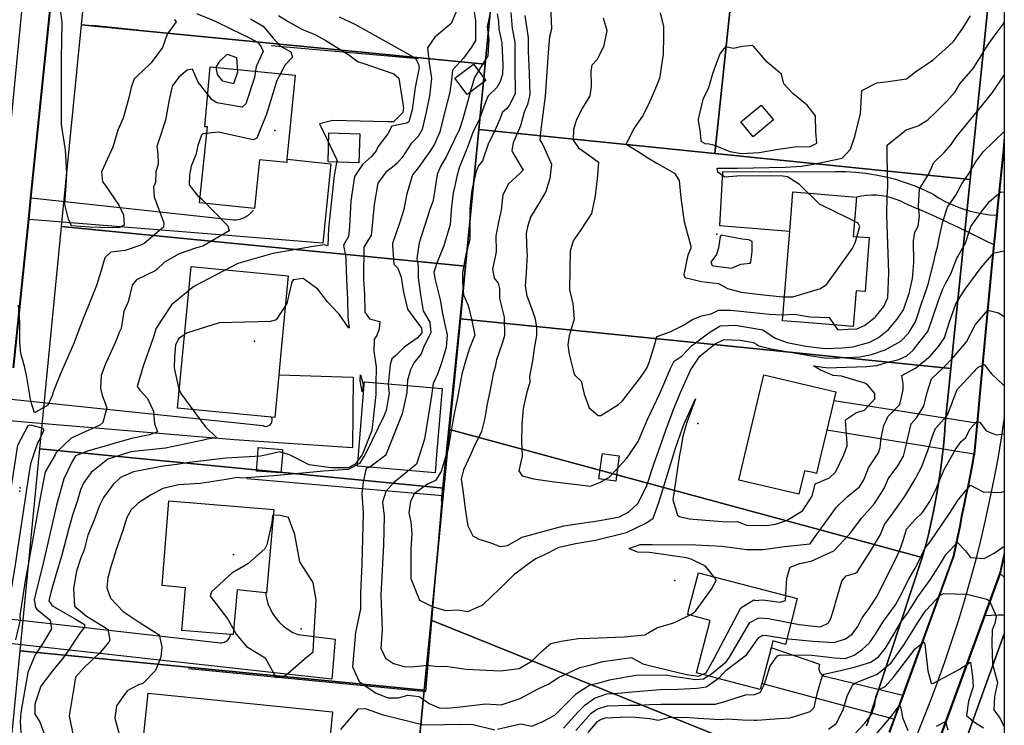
# Model space of a CAD drawing. Header units: inches. Extents: x 1364669 to 1365969, y 438680 to 440663.
# Tile 30 of 33: x 1365484 to 1365969, y 439867 to 440214. Entities that reach past the tile are written whole.
import ezdxf

# ---------------------------------------------------------------- set-up
doc = ezdxf.new("R2010")
doc.units = ezdxf.units.IN
doc.header["$MEASUREMENT"] = 0
for name, color, linetype, true_color in [('Building Footprints', 7, 'Continuous', 0xa71faf), ('Contour Lines 2 ft', 7, 'Continuous', 0x4b1f6a), ('Driveways', 7, 'Continuous', 0xa71faf), ('Fences', 7, 'Continuous', 0xa71faf), ('Municipalities and Townships', 7, 'Continuous', 0x9f1ff5), ('Parcel Attributes', 7, 'Continuous', 0xf61fde), ('Parcel Line', 7, 'Continuous', 0xf61fde), ('Pavement_Polygons', 7, 'Continuous', 0xf61fde), ('Road Pavement', 7, 'Continuous', 0xa31f53), ('Spot Elevation', 7, 'Continuous', 0xf21f81), ('Street Centerlines', 7, 'Continuous', 0xa31f53)]:
    doc.layers.add(name, color=color, linetype=linetype, true_color=true_color)

msp = doc.modelspace()

# ---------------------------------------------------------------- linework, layer by layer
at = {"layer": 'Building Footprints'}
for points in [[(1365619.75, 440187), (1365615.75, 440145.59), (1365615.63, 440144), (1365602.25, 440145.41), (1365599.75, 440121.41), (1365572.75, 440124.19), (1365576.63, 440161.59), (1365575.25, 440161.59), (1365578, 440191.19)], [(1365713.75, 440184.47), (1365704.62, 440177.5), (1365698.5, 440185.53), (1365707.75, 440192.47)], [(1365855.5, 440164.97), (1365845.5, 440156.63), (1365839.37, 440163.97), (1365849.5, 440172.31)], [(1365651.62, 440158.16), (1365651.25, 440143.88), (1365636, 440144.31), (1365636.37, 440158.59)], [(1365902.63, 440107), (1365900.63, 440080.41), (1365896.25, 440080.81), (1365894.75, 440063.19), (1365875, 440064.78), (1365860, 440066), (1365861.87, 440090.31), (1365863.37, 440108.31), (1365863.5, 440110), (1365865, 440129.59), (1365875, 440128.75), (1365896.38, 440127), (1365894.75, 440107.59)], [(1365611.75, 440039.41), (1365609.75, 440018.41), (1365608.13, 440018.56), (1365561.75, 440023), (1365568.63, 440092.81), (1365616.38, 440088.19), (1365612.75, 440050.19)], [(1365878.87, 440000), (1365876.75, 439990.81), (1365875, 439991.22), (1365870.75, 439992.19), (1365868, 439980.59), (1365838.37, 439987.59), (1365841.37, 440000), (1365850.75, 440039.41), (1365875, 440033.66), (1365886.25, 440031), (1365885.25, 440026.81), (1365881.75, 440012.19)], [(1365689.5, 440000), (1365688.75, 439991.19), (1365650.62, 439994.47), (1365650.5, 439994.47), (1365651, 440000), (1365653.87, 440034.66), (1365654, 440035.94), (1365692.25, 440032.66)], [(1365613.5, 440000), (1365612.75, 439991.09), (1365600.75, 439992), (1365601.38, 440000), (1365601.63, 440003.53), (1365613.63, 440002.59)], [(1365779.5, 439999.47), (1365777.75, 439987), (1365769.5, 439988.19), (1365771.13, 440000), (1365771.25, 440000.66), (1365775.75, 440000)], [(1365609.25, 439973), (1365605.63, 439932), (1365605.25, 439932.03), (1365591.25, 439933.41), (1365589.25, 439911.41), (1365588, 439911.5), (1365564, 439913.41), (1365565.75, 439934.41), (1365554.25, 439935.59), (1365557.63, 439977.41)], [(1365867.25, 439929.19), (1365861.37, 439906.59), (1365855.25, 439908.41), (1365854.37, 439904.94), (1365849.75, 439887.34), (1365849, 439884.41), (1365817.62, 439892.59), (1365824.37, 439918.41), (1365813.25, 439921.41), (1365813.87, 439923.91), (1365818.62, 439941.81)], [(1365638.25, 439873.38), (1365635, 439840.44), (1365585.13, 439845.44), (1365583.63, 439830.81), (1365581.75, 439811.31), (1365581.25, 439806.66), (1365581.13, 439805.62), (1365580.5, 439805.69), (1365551.12, 439808.66), (1365555.12, 439848.81), (1365544, 439849.91), (1365547.37, 439882.5)]]:
    msp.add_lwpolyline(points, close=True, dxfattribs=at)
at = {"layer": 'Contour Lines 2 ft'}
for points, elevation in [([(1365699.97, 440220.26), (1365696.71, 440212.49), (1365688.57, 440205.73), (1365684.95, 440200.51), (1365685.86, 440192.93), (1365686.97, 440185.33), (1365685.98, 440176.83), (1365684.32, 440168.76), (1365682.42, 440160.35), (1365680.41, 440156.76), (1365676.97, 440153.43), (1365672.47, 440146.41), (1365669.91, 440143.51), (1365667.75, 440141.72), (1365664.56, 440139.24), (1365660.51, 440133.89), (1365658.77, 440123.34), (1365657.71, 440113.04), (1365657.19, 440108.22), (1365653.68, 440102.25), (1365653.57, 440095.17), (1365653.55, 440094.13), (1365653.51, 440086.43), (1365653.95, 440079.11)], 850), ([(1365707.87, 440219.06), (1365708.69, 440213.81), (1365708.71, 440208.29), (1365708.75, 440204.63), (1365708.61, 440204.05), (1365706.62, 440200.85), (1365702.75, 440195.46), (1365697.28, 440189.57), (1365696.89, 440184.8), (1365696, 440178.6), (1365693.46, 440168.46), (1365691.1, 440159.16), (1365688.52, 440153.1), (1365686.19, 440149.44), (1365680.49, 440141.45), (1365677.8, 440138.07), (1365677.33, 440137.02), (1365674.73, 440127.92), (1365673.28, 440120.93), (1365671.21, 440114.09), (1365667.81, 440104.07), (1365667.7, 440103.3), (1365668.48, 440093.85), (1365670.39, 440091.93), (1365672, 440087.58), (1365673.09, 440081.02), (1365675.13, 440071.76), (1365682.13, 440062.45), (1365682.22, 440060.05), (1365679.94, 440057.5), (1365673.55, 440053.08), (1365669.18, 440048.71), (1365667.44, 440047.36), (1365666.66, 440044.45), (1365665.66, 440034.65), (1365666.12, 440030.2), (1365664.69, 440021.96), (1365663.72, 440019.31), (1365654.86, 440001.08), (1365654.2, 440000)], 852), ([(1365745.67, 440221.65), (1365746.14, 440209.69), (1365745.06, 440205.89), (1365744.45, 440198.2), (1365743.06, 440176.74), (1365740.69, 440159), (1365740.44, 440155.26), (1365741.77, 440152.75), (1365746.14, 440143.13), (1365745.31, 440136.06), (1365743.34, 440129.7), (1365740.39, 440124.72), (1365735.7, 440117.1), (1365734.26, 440112.37), (1365733.7, 440108.99), (1365734.02, 440099.69), (1365734.05, 440098.62), (1365733.67, 440089.85), (1365733.2, 440083.16), (1365734.02, 440078.37), (1365735.54, 440074.08), (1365737.83, 440067.68), (1365738.68, 440062.91), (1365738.67, 440058.79), (1365737.52, 440052.33), (1365736.84, 440046.37), (1365735.36, 440038.63), (1365735.4, 440035.74), (1365733.83, 440030.2), (1365732.23, 440022.77), (1365731.55, 440015.09), (1365731.35, 440006.18), (1365731.63, 440000)], 862), ([(1365571.19, 440217.41), (1365580.09, 440213.79), (1365588.06, 440209.79), (1365597.34, 440205.44), (1365601.21, 440203.37), (1365602.92, 440201.33), (1365604.06, 440198.66), (1365600.53, 440191.34), (1365599.75, 440185.82), (1365595.55, 440172.85), (1365593.76, 440171.21), (1365581.21, 440173.39), (1365578.96, 440174.88), (1365572.02, 440183.57), (1365569.2, 440189.95), (1365566.6, 440189.47), (1365562.46, 440186.09), (1365559.19, 440181.64), (1365557.67, 440174.92), (1365555.87, 440164.83), (1365552.42, 440154.29), (1365551.57, 440151.91), (1365552.06, 440148.4), (1365552.26, 440143.26), (1365551.21, 440139.49), (1365550.95, 440134.12), (1365549.97, 440132), (1365550.31, 440126.95), (1365550.97, 440125.27), (1365555.17, 440114.31), (1365554.87, 440112.14), (1365545.44, 440104.17), (1365543.35, 440103.2), (1365536.02, 440100.72), (1365528.91, 440099.78), (1365525.95, 440097.04), (1365524.01, 440090.36), (1365521.88, 440083.5), (1365518, 440073.57), (1365515.7, 440067.92), (1365513.93, 440063.19), (1365510.59, 440054.48), (1365503.94, 440039.51), (1365500.47, 440030.54), (1365500.38, 440029.97), (1365500, 440029.14)], 842), ([(1365597.88, 440214.83), (1365603.99, 440211.12), (1365608.83, 440205.38), (1365612.56, 440201.38), (1365617.6, 440198.5), (1365618.44, 440195.99), (1365614.83, 440192.1), (1365610.7, 440184.47), (1365605.76, 440167.84), (1365600.93, 440156.03), (1365599.04, 440155.15), (1365582.11, 440158.89), (1365574.32, 440158.16), (1365573.6, 440157.44), (1365571.92, 440152.39), (1365570.88, 440147.83), (1365568.55, 440142.17), (1365567.73, 440137.77), (1365567.62, 440133.02), (1365571.51, 440127.9), (1365573.65, 440126.06), (1365586.71, 440112.82), (1365587.23, 440110.35), (1365574.32, 440102.8), (1365571.17, 440101.97), (1365562.61, 440099.04), (1365555.39, 440094.84), (1365551.59, 440091.3), (1365550.8, 440090.72), (1365541.58, 440086.22), (1365539.51, 440083.54), (1365537.45, 440075.35), (1365535.4, 440070.64), (1365534.05, 440062.28), (1365533.18, 440060.56), (1365530.93, 440054.89), (1365526.34, 440044.84), (1365524.3, 440039.01), (1365523.82, 440032.89), (1365524.77, 440029.35), (1365526.98, 440023.2), (1365525, 440016), (1365523.52, 440014.68), (1365509.44, 440008.28), (1365502.12, 440001.09), (1365501.49, 440000)], 844), ([(1365560.32, 440214.53), (1365561.18, 440213.29), (1365556.72, 440207.21), (1365554.5, 440200.69), (1365548.91, 440193.07), (1365544.51, 440189.04), (1365540.51, 440185.16), (1365538.95, 440180.96), (1365537.78, 440175.83), (1365535.1, 440165.93), (1365532.49, 440159.98), (1365530.04, 440151.55), (1365524.45, 440139.34), (1365524.95, 440134.57), (1365525.81, 440133.42), (1365532.96, 440122.99), (1365535.22, 440118.21), (1365535.49, 440113.17), (1365533.3, 440111.93), (1365529.61, 440111.87), (1365518.55, 440112.09), (1365509.64, 440112.78), (1365508.08, 440116.16), (1365506.29, 440123.3), (1365507.02, 440132.71), (1365507.35, 440138.56), (1365506.7, 440150.32), (1365504.6, 440162.78), (1365504.62, 440190.15), (1365504.74, 440195.41), (1365504.97, 440212.95), (1365504.31, 440218.26)], 840), ([(1365641.43, 440215.73), (1365649.2, 440212.1), (1365670.11, 440200.43), (1365679.07, 440195.39), (1365680.63, 440192.31), (1365680.88, 440190.77), (1365680.48, 440188.4), (1365679, 440180.89), (1365677.4, 440169.89), (1365675.75, 440164.03), (1365674.9, 440163.43), (1365667.4, 440161.86), (1365665.54, 440158.06), (1365660.52, 440151.77), (1365659.79, 440149.82), (1365657.41, 440147.05), (1365653, 440143.07), (1365649.02, 440137.05), (1365647.29, 440125.1), (1365646.54, 440112.39), (1365646.04, 440107.59), (1365643.7, 440103.22), (1365644.75, 440097.02), (1365644.8, 440095.86), (1365645.03, 440086.43), (1365645.53, 440076.61), (1365645.83, 440067.43), (1365646.44, 440062.7), (1365646.31, 440062.43), (1365641.44, 440069.27), (1365640.85, 440069.87), (1365635.67, 440075.39), (1365630.91, 440081.62), (1365623.74, 440086.89), (1365618.81, 440086.24), (1365618.15, 440085.24), (1365615.73, 440074.51), (1365610.37, 440066.5), (1365607.71, 440065.71), (1365582.44, 440065), (1365566.34, 440059.96), (1365562.34, 440057.14), (1365560.9, 440053.99), (1365560.34, 440048.3), (1365560.14, 440042.85), (1365562.25, 440032.94), (1365563.53, 440030.23), (1365575.44, 440013.98), (1365581.26, 440008.39), (1365576.34, 440007.64), (1365574.63, 440007.23), (1365555.91, 440003.27), (1365538.84, 440001.4), (1365534.27, 440000)], 848), ([(1365611.52, 440216.42), (1365616.3, 440213.55), (1365623.06, 440209.68), (1365629.85, 440206.9), (1365634.92, 440204.15), (1365646.29, 440197.03)], 846), ([(1365715.5, 440216.27), (1365714.52, 440211.71), (1365714.45, 440210.78), (1365715.21, 440204.71), (1365714.82, 440196.55), (1365711.14, 440190.76), (1365708.23, 440185.95), (1365706.51, 440180.25), (1365702.46, 440165.52), (1365700.6, 440160), (1365700.02, 440158.78), (1365694.43, 440147.1), (1365691.5, 440141.97), (1365689.83, 440138.13), (1365687.77, 440125.24), (1365686.24, 440120.79), (1365680.9, 440104.42), (1365679.82, 440096.64), (1365680.35, 440092.73), (1365680.37, 440087.16), (1365681.57, 440078.83), (1365682.93, 440070.9), (1365686.15, 440065.38), (1365686.7, 440060.19), (1365683.12, 440052.9), (1365681.96, 440049.82), (1365678.39, 440045.46), (1365676.64, 440041.85), (1365675.23, 440036.77), (1365674.76, 440030.63), (1365672.47, 440020.22), (1365664.5, 440000)], 854), ([(1365719.32, 440217.34), (1365719.99, 440213.56), (1365720.11, 440209.92), (1365721.6, 440202.92), (1365722.08, 440192), (1365721.97, 440187.52), (1365720.84, 440183.89), (1365719.14, 440181.01), (1365714.84, 440176.83), (1365713.49, 440173.26), (1365710.61, 440165.52), (1365707.3, 440158.87), (1365704.65, 440151.61), (1365700.6, 440141.47), (1365699.51, 440137.07), (1365697.63, 440128.93), (1365696.85, 440122.44), (1365696.27, 440113.4), (1365693.05, 440103.01), (1365689.77, 440094.97), (1365688.18, 440089.96), (1365688.84, 440086.22), (1365691.22, 440076.31), (1365692.38, 440069.69), (1365693.31, 440065.6), (1365694.73, 440059.17), (1365694.29, 440052.84), (1365692.12, 440045.84), (1365690.11, 440040.06), (1365687.82, 440035.17), (1365687.01, 440029.03), (1365683.46, 440007.66), (1365681.1, 440000)], 856), ([(1365726.01, 440217.91), (1365726.71, 440209.96), (1365728, 440203.3), (1365728.05, 440197.68), (1365728.02, 440191.5), (1365728.17, 440177.77), (1365725.31, 440172.04), (1365723.92, 440170.42), (1365722.03, 440168.86), (1365720.69, 440165.41), (1365717.65, 440158.65), (1365715.07, 440153.61), (1365712.15, 440144.79), (1365710.07, 440142.33), (1365708.84, 440139.17), (1365706.89, 440130.33), (1365706.72, 440129.34), (1365705.82, 440121.22), (1365705.88, 440113.31), (1365705.92, 440106), (1365703.96, 440098.61), (1365702.29, 440089.69), (1365702.33, 440084.87), (1365702.74, 440078.85), (1365705.1, 440073.56), (1365706.82, 440066.12), (1365708.31, 440058.95), (1365705.76, 440052.54), (1365703.76, 440046.06), (1365701.86, 440039.76), (1365699.76, 440028.11), (1365698.04, 440019.43), (1365694.99, 440002.32), (1365694.27, 440000)], 858), ([(1365732.98, 440216.42), (1365734.6, 440205.41), (1365734.57, 440198.93), (1365735.12, 440187.65), (1365735.49, 440177.48), (1365734.27, 440172.57), (1365732.69, 440168.77), (1365730.82, 440162.02), (1365727.3, 440153.65), (1365726.51, 440149.89), (1365726.87, 440149.05), (1365732.24, 440140.31), (1365730.67, 440138.82), (1365725.01, 440133.49), (1365722.2, 440128.01), (1365721.31, 440120.53), (1365720.15, 440115.36), (1365718.76, 440107.85), (1365718.89, 440100.34), (1365718.69, 440099.17), (1365717.09, 440091.43), (1365717.86, 440086.95), (1365719.81, 440084.6), (1365720.51, 440082.01), (1365720.45, 440077.07), (1365722.77, 440067.81), (1365723.04, 440058.8), (1365721.99, 440055.33), (1365719.07, 440046.8), (1365718.3, 440043.18), (1365717.43, 440039.91), (1365715.91, 440032.03), (1365714.31, 440024.24), (1365713.35, 440018.02), (1365711.58, 440011.45), (1365707.76, 440003.51), (1365706.13, 440000)], 860), ([(1365771.56, 440215.24), (1365773.38, 440209.09), (1365771.74, 440201.07), (1365768.54, 440194.65), (1365765.96, 440191.94), (1365765.43, 440189.14), (1365765.65, 440181.59), (1365765.05, 440176.92), (1365761.44, 440170.88), (1365758.39, 440165.12), (1365756.94, 440160.25), (1365756.74, 440155.08), (1365759.41, 440151.17), (1365764.4, 440147.75), (1365769.32, 440144.14), (1365768.73, 440137.55), (1365767.6, 440127.62), (1365765.91, 440118.87), (1365760.32, 440110.38), (1365756.81, 440105.36), (1365755.32, 440100.38), (1365755.08, 440091.67), (1365755.04, 440081.21), (1365756.59, 440074.42), (1365757.32, 440066.89), (1365754.78, 440058.63), (1365754.23, 440054.2), (1365754.84, 440049.59), (1365757.23, 440039.8), (1365757.56, 440039.28), (1365760.71, 440036.31), (1365762.21, 440029.88), (1365764.72, 440023.15), (1365769.11, 440019.32), (1365770.44, 440019.33), (1365779.17, 440024.74), (1365781.06, 440026.62), (1365790, 440038.04), (1365793.08, 440042.7), (1365794.17, 440045.48), (1365797.01, 440054.59), (1365798.07, 440058.37), (1365804.53, 440060.52), (1365811.12, 440063.94), (1365815.64, 440066.74), (1365820.1, 440068.42), (1365824.81, 440069.39), (1365828.36, 440071.31), (1365834.48, 440071.24), (1365853.52, 440069.33), (1365859.84, 440069.01), (1365865.79, 440069.29), (1365873.47, 440067.95), (1365883, 440067.66), (1365885.38, 440064.05), (1365887.22, 440061.52)], 864), ([(1365799.66, 440217.76), (1365801.36, 440210.99), (1365801.32, 440206.37), (1365801.17, 440197.42), (1365799.34, 440185.39), (1365797.07, 440179.81), (1365794.43, 440173.67), (1365791.32, 440167.4), (1365786.75, 440160.84), (1365782.92, 440153.13), (1365789.32, 440149.07), (1365793.6, 440146.37), (1365798.04, 440143.69), (1365806.81, 440138.74), (1365808.97, 440135.19), (1365809.84, 440126.61), (1365811.47, 440114.72), (1365814.84, 440102.77), (1365814.8, 440101.87), (1365813.3, 440098.29), (1365811.38, 440088.87), (1365811.76, 440087.4), (1365820.07, 440085.42), (1365828.36, 440084.42), (1365832.91, 440082), (1365839.65, 440080.08), (1365849.14, 440079), (1365859.87, 440077.84), (1365864.98, 440077.8), (1365878.75, 440081.88), (1365881.85, 440084.14), (1365894.25, 440101.43), (1365895.75, 440104.51), (1365898.07, 440112.48), (1365897.24, 440114.17), (1365892.89, 440116.28), (1365878.18, 440123.54), (1365868.33, 440133.12), (1365862.41, 440136.91), (1365860.08, 440137.24), (1365839.48, 440137.49), (1365831.53, 440136.71), (1365828.06, 440139.25), (1365827.75, 440141.27), (1365831.75, 440141.2), (1365837.85, 440141.24), (1365861.26, 440141.73), (1365869.32, 440142.16), (1365874.32, 440143.11), (1365889.31, 440146.09), (1365893.44, 440150.55), (1365895.53, 440156.88), (1365898.38, 440168.15), (1365899.1, 440179.5), (1365906.41, 440183.27), (1365911.96, 440184), (1365921, 440185.19), (1365925.6, 440188.78), (1365926.54, 440189.36), (1365934.22, 440194.52), (1365940.14, 440199.88), (1365944.26, 440203.55), (1365948.74, 440210.17), (1365952.56, 440216.24)], 866), ([(1365887.22, 440061.52), (1365892.32, 440061.83), (1365896.63, 440062.08), (1365900.35, 440063.73), (1365905.53, 440067.82), (1365909.86, 440073.15), (1365911.79, 440077.44), (1365912.32, 440089.74), (1365911.41, 440118.09), (1365911.55, 440127.23), (1365911.85, 440132.03), (1365911.6, 440147.54), (1365911.56, 440152.55), (1365913.32, 440154.05), (1365920.87, 440160.05), (1365926.86, 440162.15), (1365931.59, 440165.06), (1365935.63, 440168.91), (1365941.07, 440174.33), (1365944.96, 440178.9), (1365947.4, 440182.82), (1365953.86, 440190.39), (1365956.7, 440194.8), (1365957.29, 440195.74), (1365961.02, 440201.68), (1365964.31, 440206.22), (1365968.71, 440212.24), (1365969.24, 440212.99)], 864), ([(1365646.29, 440197.03), (1365650.79, 440193.65), (1365652.64, 440193.1), (1365668.38, 440187.71), (1365670.84, 440185.58), (1365673.2, 440170.98), (1365672.81, 440168.6), (1365668.21, 440164.11), (1365665.37, 440164.1), (1365638.38, 440164.66), (1365631.87, 440163.04), (1365632.05, 440162.39), (1365635.21, 440156.01), (1365640.46, 440144.94), (1365640.38, 440144.8), (1365639.03, 440137.53), (1365636.27, 440111.47), (1365635.92, 440103.11), (1365635.52, 440102.9), (1365634.44, 440103.39), (1365628.76, 440102.66), (1365608.83, 440099.21), (1365591.58, 440094.18), (1365569.9, 440082.93), (1365558.89, 440073.92), (1365551.33, 440062.47), (1365550.2, 440058.65), (1365549.67, 440057.1), (1365544.99, 440043.69), (1365542.02, 440033.64), (1365543.3, 440031.77), (1365547.1, 440027.71), (1365550, 440021.55), (1365550.49, 440015.23), (1365551.95, 440011.39), (1365548.06, 440009.81), (1365539.19, 440007.97), (1365517.51, 440001.75), (1365512.92, 440000)], 846), ([(1365784.32, 440000), (1365788.85, 440006.56), (1365791.61, 440013.19), (1365793.25, 440017.02), (1365799.47, 440030.18), (1365804.75, 440042.51), (1365806.57, 440046.16), (1365810.48, 440048.78), (1365815.15, 440053.69), (1365823.58, 440060.1), (1365829.24, 440063.62), (1365836.84, 440063.83), (1365850.28, 440061.62), (1365856.34, 440057.42), (1365862.19, 440055.28), (1365871.5, 440053.59), (1365880.95, 440052.37), (1365889.59, 440052.7), (1365894.63, 440053.15), (1365902.96, 440055.43), (1365907.18, 440057.81), (1365912.25, 440061.74), (1365916.4, 440066.75), (1365919.49, 440071.43), (1365922.09, 440078.62), (1365922.32, 440079.49), (1365923.97, 440086.85), (1365924.66, 440094.73), (1365924.5, 440105.41), (1365925.13, 440109.72), (1365926.75, 440112.65), (1365927.48, 440117.62), (1365927, 440122.47), (1365927.39, 440130.9), (1365928.62, 440132.82), (1365931.91, 440138.14), (1365934.44, 440144.07), (1365939.55, 440148.92), (1365943.13, 440152.91), (1365945.39, 440156.4), (1365951.28, 440163.59), (1365951.69, 440164.14), (1365955.96, 440169.34), (1365963.45, 440178.5), (1365969.16, 440187.03), (1365969.24, 440187.13)], 862), ([(1365798.2, 440000), (1365799.63, 440004.04), (1365802.5, 440012.11), (1365805.5, 440020.48), (1365805.84, 440021.45), (1365809.67, 440030.72), (1365814.57, 440041.69), (1365819.26, 440048.68), (1365826.13, 440054.22), (1365826.77, 440054.7), (1365831.22, 440056.75), (1365839.12, 440056.42), (1365845.83, 440055.4), (1365848.32, 440053.67), (1365854.43, 440052.15), (1365873.23, 440048.87), (1365881.69, 440047.63), (1365888.04, 440047.86), (1365898.01, 440048.35), (1365903.73, 440049.39), (1365910.61, 440051.73), (1365918.27, 440055.94), (1365922, 440059.87), (1365925.48, 440065.52), (1365929.15, 440076.5), (1365929.44, 440077.22), (1365931.78, 440084.07), (1365934.6, 440095.76), (1365935.19, 440098.43), (1365936.29, 440102.43), (1365937.28, 440107.62), (1365938.93, 440114.87), (1365941.31, 440121.94), (1365945.28, 440127.94), (1365948.3, 440133.51), (1365951.86, 440138.69), (1365955.07, 440144.23), (1365958.97, 440149.38), (1365969.24, 440159.37)], 860), ([(1365890.19, 440000), (1365891.76, 440004.48), (1365891.84, 440005.62), (1365891.03, 440017.11), (1365891.47, 440017.62), (1365896.37, 440020.82), (1365900.27, 440021.99), (1365905.43, 440027.63), (1365905.44, 440030.23), (1365902.02, 440034.35), (1365900.58, 440035.22), (1365888.99, 440038.79), (1365884.84, 440039.09), (1365878.62, 440041.74), (1365875.24, 440043.76), (1365882.44, 440042.88), (1365886.48, 440043.02), (1365901.39, 440043.55), (1365906.51, 440044.08), (1365911.11, 440045.41), (1365917.26, 440046.98), (1365921.18, 440048.8), (1365924.38, 440051.53), (1365927.86, 440055.97), (1365931.49, 440060.73), (1365933.68, 440066.75), (1365936.9, 440076.51), (1365938.97, 440081.71), (1365940.34, 440084.44), (1365942.89, 440089.18), (1365945.9, 440096.88), (1365946.36, 440097.68), (1365950.15, 440104.24), (1365952.8, 440112.48), (1365957.79, 440119.55), (1365961.89, 440124.84), (1365967.5, 440129.62), (1365969.24, 440129.35)], 858), ([(1365906.58, 440000), (1365907.17, 440000.9), (1365908.12, 440003.62), (1365908.56, 440008.3), (1365909.95, 440014.51), (1365911.96, 440019), (1365917.57, 440024.68), (1365917.97, 440025.55), (1365919.39, 440032.01), (1365919.39, 440035.21), (1365918.69, 440039.05), (1365925.44, 440042.64), (1365932.74, 440048.63), (1365936.89, 440053.36), (1365939.78, 440057.67), (1365942.01, 440064.96), (1365945.42, 440074.39), (1365946.4, 440076.08), (1365949.99, 440081.69), (1365957.89, 440092.36), (1365963.9, 440099.27), (1365968.86, 440100.55), (1365969.24, 440100.7)], 856), ([(1365653.95, 440079.11), (1365654.09, 440070.2), (1365656.37, 440066.92), (1365661.56, 440065.71), (1365661.23, 440062.07), (1365660.01, 440058.75), (1365658.79, 440057), (1365658.5, 440050.96), (1365659.74, 440043.41), (1365659.49, 440034.77), (1365659.52, 440029.69), (1365657.56, 440012.03), (1365652.77, 440000)], 850), ([(1365500, 440029.14), (1365497.88, 440024.45), (1365491.31, 440020.74), (1365489.5, 440026.38), (1365487.57, 440038.29), (1365486.62, 440042.95), (1365484.7, 440049.96), (1365484.07, 440055.39), (1365484.19, 440065.32), (1365483.52, 440073.67)], 842), ([(1365919.69, 440000), (1365921.03, 440005.32), (1365921.21, 440006.22), (1365923.34, 440015.28), (1365925.94, 440018.18), (1365929.58, 440023.95), (1365931.2, 440030.78), (1365933.4, 440037.38), (1365939.4, 440043.26), (1365944.16, 440048.03), (1365950.62, 440055.7), (1365955.04, 440064.25), (1365961.17, 440071.19), (1365966.45, 440069.91), (1365969.24, 440068.12)], 854), ([(1365930.75, 440000), (1365931.55, 440002.14), (1365934.12, 440010.13), (1365935.39, 440012.93), (1365941.16, 440019.43), (1365941.5, 440020.47), (1365946, 440032.21), (1365956.31, 440043.23), (1365959.35, 440044.49), (1365962.87, 440039.82), (1365968.73, 440034.45), (1365969.24, 440034.35)], 852), ([(1365806.23, 440000), (1365807.26, 440003.32), (1365810.63, 440013.19), (1365811.38, 440014.94), (1365817, 440027.56), (1365812.73, 440015.93), (1365810.81, 440009.01), (1365809.63, 440002.36), (1365809.27, 440000)], 858), ([(1365943.68, 440000), (1365945.02, 440002.41), (1365947.94, 440006.6), (1365950.28, 440008.54), (1365952.18, 440012.65), (1365955.69, 440016.39), (1365957.17, 440016.12), (1365960.33, 440011.84), (1365965.21, 440009.89), (1365969.24, 440010.42)], 850), ([(1365616.95, 440000), (1365612.29, 440001.53), (1365605.82, 440000)], 850), ([(1365501.49, 440000), (1365496.6, 439991.59), (1365494.19, 439978.79), (1365487.89, 439944.04), (1365486.79, 439937.89), (1365484.12, 439920.79), (1365484.25, 439918.68), (1365481.93, 439908.91)], 844), ([(1365512.92, 440000), (1365511.6, 439999.49), (1365509.93, 439996.64), (1365505.75, 439988.23), (1365502.24, 439975.14), (1365495.82, 439947.22), (1365491.86, 439931.27), (1365491.23, 439928.54), (1365491.87, 439924.75), (1365492.54, 439923.89), (1365499.01, 439918.56), (1365499.71, 439914.33), (1365499.33, 439913.42), (1365495.64, 439907.3), (1365491.71, 439901.48), (1365488.13, 439892.77), (1365484.56, 439873), (1365484.26, 439868.41), (1365485.86, 439846.12)], 846), ([(1365534.27, 440000), (1365527.47, 439997.91), (1365519.3, 439991.25), (1365515.71, 439986.35), (1365513.99, 439982.79), (1365512.35, 439977), (1365510.08, 439970.29), (1365508.08, 439963.18), (1365504.79, 439950.48), (1365502.1, 439941.39), (1365499.39, 439932.18), (1365498.49, 439928.02), (1365499.91, 439925.9), (1365501.02, 439925.15), (1365511.96, 439918.82), (1365516.08, 439916.41), (1365515.94, 439915.14), (1365513.75, 439912.21), (1365507.88, 439903.44), (1365505.42, 439899.94), (1365500.2, 439893.53), (1365494.41, 439886.1), (1365491.46, 439877.11), (1365491.5, 439872.21), (1365494.04, 439868.44), (1365497.49, 439858.97)], 848), ([(1365605.82, 440000), (1365602.68, 439999.26), (1365585.75, 439998.31), (1365567.57, 439996.22), (1365561.47, 439995.28), (1365554.75, 439994.46), (1365540.17, 439991.58), (1365533.78, 439988.82), (1365529.89, 439985.26), (1365525.32, 439978.97), (1365523.39, 439975.03), (1365520.57, 439967.47), (1365517.69, 439960.46), (1365515.82, 439953.2), (1365514.12, 439949.32), (1365511.99, 439942.76), (1365510.59, 439934.11), (1365511.03, 439925.46), (1365517.04, 439920.55), (1365527.43, 439914.06), (1365528.45, 439908.63), (1365528.05, 439907.71), (1365523.79, 439902.54), (1365516.02, 439895.42), (1365511.64, 439890.44), (1365510.73, 439885.19), (1365508.52, 439871.42), (1365510.26, 439862.5)], 850), ([(1365654.2, 440000), (1365651.59, 439995.77), (1365646.01, 439992.69), (1365633.83, 439991.91), (1365625.26, 439991.06), (1365609.06, 439989.61), (1365593.59, 439988.5), (1365591.29, 439988.83), (1365585.8, 439987.89), (1365572.95, 439985.89), (1365562.29, 439985.17), (1365554.59, 439983.39), (1365548.47, 439980.14), (1365542.55, 439976.27), (1365538.99, 439972.96), (1365536.89, 439969.04), (1365534.83, 439962.76), (1365531.3, 439952.38), (1365531.12, 439951.59), (1365529.05, 439944.75), (1365527.51, 439939.32), (1365526.98, 439934.39), (1365528.78, 439929.39), (1365535.02, 439922.78), (1365543.41, 439917.2), (1365552.86, 439911.31), (1365554.18, 439905.44), (1365553.62, 439900.27), (1365551.04, 439893.68), (1365544.78, 439887.27), (1365542.67, 439886.76), (1365536.99, 439883.68), (1365531.81, 439876.35), (1365530.94, 439870.3), (1365533.13, 439862.31)], 852), ([(1365652.77, 440000), (1365652.67, 439999.76), (1365649.3, 439995.42), (1365645.97, 439993.65), (1365637.32, 439993.52), (1365626.63, 439995.07), (1365617.27, 439999.9), (1365616.95, 440000)], 850), ([(1365664.5, 440000), (1365664.43, 439999.83), (1365656.63, 439993.92), (1365654.9, 439993.47), (1365654.49, 439992.16), (1365653.32, 439986.6), (1365652.63, 439980.91), (1365653.26, 439971.47), (1365652.69, 439946.17), (1365652.04, 439931.95), (1365651.94, 439924.18), (1365649.58, 439912.39), (1365648.08, 439895.54), (1365651.43, 439888.39), (1365652.47, 439887.48), (1365659.33, 439882.74), (1365665.47, 439880.24), (1365670.74, 439880.24), (1365675.34, 439881.6), (1365680.85, 439880.97), (1365685.79, 439877.54), (1365690.76, 439875.33), (1365694.86, 439875.13), (1365701.1, 439875.76), (1365713.71, 439877.39), (1365721.37, 439876.78), (1365730.7, 439880), (1365739.5, 439884.71), (1365744.86, 439887.22), (1365749.63, 439890.27), (1365759.4, 439894.88), (1365760.06, 439895.14), (1365765.07, 439896.39), (1365771.36, 439898.2), (1365785.52, 439900.12), (1365785.84, 439900.03), (1365791.11, 439897.02), (1365798.28, 439895.26), (1365812.72, 439891.78), (1365818.6, 439890.93), (1365822.34, 439892.66), (1365826.34, 439899.66), (1365839.39, 439924.62), (1365845.76, 439928.53), (1365846.4, 439928.27), (1365850.11, 439928.55), (1365858.77, 439927.36), (1365861.39, 439928.19), (1365861.59, 439931.34), (1365862.13, 439939.19), (1365863.77, 439944.69), (1365868.51, 439946.44), (1365874.01, 439947.64), (1365885.3, 439952.74), (1365893.04, 439960.9), (1365899.07, 439968.94), (1365905.33, 439976.09), (1365908.16, 439980.65), (1365910.15, 439983.8), (1365912.01, 439988.2), (1365912.49, 439988.85), (1365916.76, 439994.59), (1365919.51, 439999.32), (1365919.69, 440000)], 854), ([(1365681.1, 440000), (1365679.66, 439995.35), (1365675.19, 439991.82), (1365668.32, 439986.23), (1365664.44, 439981.93), (1365662.78, 439976.74), (1365663.73, 439969.71), (1365663.42, 439955.42), (1365662.08, 439930.91), (1365662.76, 439913.85), (1365662.09, 439904.81), (1365664.37, 439899.78), (1365668.27, 439897.14), (1365673.53, 439895.76), (1365677.22, 439895.56), (1365684.64, 439896.44), (1365690.03, 439895.72), (1365693.91, 439895.86), (1365704.07, 439894.42), (1365720.97, 439893.5), (1365730.11, 439894.78), (1365736.62, 439898.52), (1365741.16, 439903.12), (1365745.81, 439906.98), (1365750.81, 439908.23), (1365759.25, 439909.44), (1365764.97, 439909.64), (1365781.94, 439910.38), (1365792.07, 439911.28), (1365798.08, 439914.72), (1365805.8, 439917.1), (1365807.04, 439917.55), (1365815.37, 439921.59), (1365817.09, 439923.02), (1365824.97, 439933.83), (1365827.27, 439938.04), (1365827.07, 439938.78), (1365822, 439945.06), (1365814.99, 439948.62), (1365812.64, 439949.18), (1365794.42, 439951.89), (1365788.51, 439952.06), (1365784.23, 439953.9), (1365789.89, 439955.81), (1365795.69, 439955.79), (1365817.28, 439955.69), (1365830.1, 439954.96), (1365842.32, 439953.35), (1365850.57, 439953.28), (1365860.97, 439954.83), (1365873.56, 439956.14), (1365876.47, 439960.42), (1365886.5, 439974.26), (1365891.8, 439979.24), (1365897.92, 439984.24), (1365900.06, 439987.74), (1365902.38, 439993.61), (1365906.58, 440000)], 856), ([(1365694.27, 440000), (1365691.72, 439991.74), (1365689, 439987.36), (1365685.04, 439985.48), (1365678.62, 439980.88), (1365676.72, 439977.21), (1365675.78, 439971.48), (1365676.88, 439966.97), (1365677.38, 439961), (1365676.83, 439953.68), (1365676.83, 439939.01), (1365681.07, 439928.38), (1365687.3, 439925.19), (1365693.89, 439923.35), (1365700, 439923.68), (1365704.85, 439922.76), (1365711.69, 439925.77), (1365712.67, 439926.43), (1365720.17, 439933.69), (1365724.16, 439937.49), (1365728.12, 439941.44), (1365734.19, 439945.91), (1365738.03, 439948.69), (1365742.22, 439950.54), (1365749.85, 439954.56), (1365757.95, 439956.38), (1365767.86, 439958.02), (1365783.01, 439961.79), (1365792.85, 439966.44), (1365796.15, 439968.71), (1365798.96, 439976.46), (1365806.23, 440000)], 858), ([(1365706.13, 440000), (1365702.69, 439992.61), (1365701.66, 439987.99), (1365702.36, 439982.66), (1365703.75, 439972.22), (1365704.82, 439965.05), (1365707.41, 439960.11), (1365710.27, 439958.4), (1365715.68, 439956.78), (1365720.81, 439954.88), (1365724.5, 439955.28), (1365731.61, 439959.43), (1365743.69, 439962.78), (1365752.25, 439965.09), (1365769.95, 439967.69), (1365779.64, 439969.37), (1365784.16, 439971.85), (1365788.87, 439976.23), (1365793.09, 439984.95), (1365796.76, 439995.91), (1365798.2, 440000)], 860), ([(1365719.43, 439864.76), (1365730.87, 439867.53), (1365736.4, 439866.31), (1365741.9, 439868.66), (1365747.81, 439871.71), (1365754.82, 439878.87), (1365758.48, 439882.41), (1365764.97, 439886.63), (1365769.68, 439887.7), (1365774.67, 439889.1), (1365780.18, 439890.06), (1365787.6, 439891.45), (1365802.26, 439891.63), (1365806.01, 439890.94), (1365817.05, 439889.31), (1365821.07, 439889.7), (1365824.96, 439892.12), (1365832.16, 439898.04), (1365833.91, 439900.32), (1365843.83, 439917.31), (1365848.36, 439919.67), (1365852.97, 439919.37), (1365868.09, 439916.47), (1365878.44, 439915.32), (1365879.05, 439915.43), (1365882.5, 439917.09), (1365883.84, 439919.31), (1365885.67, 439925.83), (1365886.01, 439927.09), (1365889.26, 439937.72), (1365891.27, 439940.37), (1365895.86, 439941.67), (1365896.97, 439942.58), (1365903.28, 439952.5), (1365908.23, 439960.77), (1365910.14, 439965.73), (1365914.03, 439970.74), (1365915.67, 439973.07), (1365920.42, 439979.82), (1365925.26, 439987.96), (1365925.66, 439988.58), (1365928.57, 439994.23), (1365930.75, 440000)], 852), ([(1365731.63, 440000), (1365731.65, 439999.4), (1365730.04, 439992.1), (1365731.7, 439989.64), (1365737.3, 439988.21), (1365747.6, 439986.75), (1365760.04, 439985.2), (1365765.28, 439984.57), (1365770.21, 439986.59), (1365774.58, 439989.01), (1365777.32, 439991.89), (1365783.18, 439998.35), (1365784.32, 440000)], 862), ([(1365752.07, 439865.28), (1365759.02, 439873.26), (1365762.63, 439876.88), (1365767.39, 439880.06), (1365773.44, 439882.2), (1365778.81, 439882.6), (1365784.1, 439883), (1365789.6, 439883.55), (1365799.73, 439884.32), (1365808.44, 439884.56), (1365817.86, 439885.03), (1365822.29, 439885.7), (1365828.71, 439890.16), (1365832.15, 439893.83), (1365842.23, 439901.4), (1365848.26, 439910), (1365850.32, 439911.07), (1365852.42, 439910.94), (1365861.46, 439909.48), (1365874.93, 439908.27), (1365885.39, 439907.57), (1365891.05, 439909.35), (1365894.33, 439911.58), (1365897.1, 439915.48), (1365899.13, 439919.64), (1365902.41, 439924.19), (1365906.55, 439930.34), (1365910.32, 439938.13), (1365915.22, 439947.82), (1365917.66, 439952.67), (1365919.61, 439958.29), (1365921.02, 439963.39), (1365925.55, 439968.37), (1365928.86, 439971.6), (1365932.51, 439976.96), (1365935.54, 439982.91), (1365939.67, 439992.75), (1365943.68, 440000)], 850), ([(1365809.27, 440000), (1365805.88, 439977.83), (1365808.15, 439970.29), (1365809.26, 439969.61), (1365814.03, 439968.53), (1365832.23, 439966.94), (1365837.7, 439967.11), (1365842.26, 439965.33), (1365852.02, 439965.2), (1365856.44, 439965.79), (1365861.91, 439967.63), (1365869.87, 439972.33), (1365874.51, 439979.64), (1365876.08, 439985.68), (1365883.16, 439988.69), (1365886.08, 439991.44), (1365890.17, 439999.96), (1365890.19, 440000)], 858), ([(1365758.17, 439864.26), (1365765.7, 439872.75), (1365768.85, 439874.86), (1365773.73, 439876.26), (1365784.31, 439876.66), (1365789.42, 439876.64), (1365794.44, 439876.94), (1365800.05, 439877.2), (1365811, 439877.17), (1365818.11, 439877.23), (1365826.94, 439877.18), (1365832.07, 439878.69), (1365841.79, 439881.74), (1365846.26, 439881.93), (1365849.09, 439883.11), (1365851, 439886.94), (1365853.86, 439896.03), (1365857.44, 439900.94), (1365859.01, 439901.38), (1365874.34, 439901.22), (1365885.71, 439899.92), (1365890.9, 439899.71), (1365895.18, 439901.28), (1365899.2, 439904.02), (1365902.8, 439907.42), (1365905.84, 439911.63), (1365909.4, 439917.56), (1365915.63, 439926.04), (1365918.62, 439931.5), (1365921.84, 439938.21), (1365925.28, 439944.19), (1365927.56, 439948.53), (1365929.9, 439953.74), (1365932.78, 439957.09), (1365936.16, 439962.17), (1365941.91, 439970.56), (1365946.7, 439977.97), (1365952.57, 439985.08), (1365958.88, 439981.71), (1365967.7, 439981.4), (1365969.24, 439982.03)], 848), ([(1365764.27, 439863.23), (1365768.77, 439868.63), (1365770.31, 439869.66), (1365772.69, 439870.34), (1365779.96, 439870.8), (1365780.82, 439870.84), (1365787.54, 439870.73), (1365794.62, 439870.12), (1365798.72, 439869.2), (1365803.82, 439870.52), (1365811.74, 439870.71), (1365818.4, 439870.27), (1365829.38, 439869.66), (1365832.63, 439869.89), (1365840.27, 439869.44), (1365846.05, 439869.29), (1365847.24, 439869.32), (1365858.43, 439870.1), (1365863.62, 439870.5), (1365869.02, 439872.04), (1365873.63, 439873.49), (1365875.47, 439875.53), (1365877.24, 439882.9), (1365879.47, 439890.85), (1365880.34, 439891.92), (1365888.47, 439893.67), (1365895.98, 439895.56), (1365903.45, 439897.8), (1365907.27, 439900.43), (1365910.75, 439904.76), (1365914.84, 439911.64), (1365918.62, 439917.97), (1365921.72, 439922.11), (1365926.71, 439930.08), (1365932.76, 439938.49), (1365937.1, 439945.23), (1365940.6, 439950.99), (1365946.2, 439956.8), (1365950.06, 439952.66), (1365952.52, 439949.4), (1365959.31, 439948.86), (1365964.19, 439951.59), (1365969.24, 439955.07)], 846), ([(1365882.59, 439864.85), (1365886.41, 439867.64), (1365889.82, 439874.32), (1365891.84, 439881.14), (1365894.44, 439886.55), (1365895.63, 439887.48), (1365906.64, 439892.01), (1365913.48, 439897.58), (1365919.65, 439906.09), (1365927, 439917.91), (1365929.76, 439922.12), (1365930.67, 439923.39), (1365937.63, 439930.79), (1365939.35, 439931.74), (1365950.77, 439931.42), (1365960.57, 439928.94), (1365962, 439928.05), (1365965.29, 439920.46), (1365964.59, 439916.93), (1365963.29, 439913.74), (1365963.14, 439907.1), (1365963.5, 439896.81), (1365965.84, 439887.89), (1365964.47, 439880.92), (1365964.07, 439874.3), (1365967.24, 439870.02), (1365969.24, 439865.98)], 844), ([(1365895.4, 439862.45), (1365900.51, 439867.81), (1365903.73, 439872.07), (1365905.37, 439876.9), (1365905.88, 439880.97), (1365907.18, 439884.28), (1365910.47, 439885.89), (1365914.62, 439890.42), (1365925.25, 439904.49), (1365929.66, 439907.84), (1365930.06, 439906.84), (1365931.48, 439893.64), (1365933.16, 439887.48), (1365934.02, 439887.39), (1365942.12, 439891.62), (1365947.15, 439894.45), (1365952.58, 439897.88), (1365953.65, 439890.85), (1365953.94, 439885.62), (1365951.58, 439878.64), (1365950.59, 439871.52), (1365954.06, 439868.58), (1365958.91, 439865.52)], 842), ([(1365642.27, 439864.72), (1365651, 439874.79), (1365654.3, 439875.02), (1365663.2, 439871.85), (1365668.57, 439870.65), (1365675.85, 439868.71), (1365683.14, 439866.89), (1365693.45, 439867.06), (1365700.9, 439867.35), (1365707.55, 439867.09), (1365718.16, 439864.47)], 852), ([(1365906.31, 439862.5), (1365913.51, 439871.15), (1365917.49, 439876.39), (1365917.73, 439876.47), (1365918.25, 439875.13), (1365919.02, 439870.65), (1365921.63, 439864.2)], 840), ([(1365935.79, 439866.27), (1365940.27, 439868.59), (1365941.41, 439864.46)], 840)]:
    msp.add_lwpolyline(points, dxfattribs=dict(at, elevation=elevation))
for points, elevation in [([(1365825.48, 440187.73), (1365823.41, 440180.77), (1365820.68, 440175.04), (1365818.31, 440165.44), (1365818.35, 440164.67), (1365819.41, 440158.68), (1365819.64, 440154.56), (1365821.96, 440153.23), (1365823.21, 440153.38), (1365825.93, 440152.64), (1365834.07, 440149.42), (1365839.8, 440148.45), (1365848.52, 440148.89), (1365857.97, 440150.63), (1365867.23, 440151.82), (1365873.24, 440151.66), (1365876.87, 440153.51), (1365876.42, 440159.16), (1365876.23, 440166.95), (1365872.09, 440172.23), (1365865.11, 440177.94), (1365860.57, 440182.83), (1365859.42, 440187.53), (1365852.44, 440193.43), (1365845.72, 440201.39), (1365845.25, 440201.62), (1365840.14, 440201.12), (1365835.77, 440200.14), (1365831.87, 440200.98), (1365829.04, 440197.62)], 868), ([(1365590.96, 440195.79), (1365591.46, 440188.5), (1365589.48, 440182.78), (1365584.16, 440184.09), (1365581.62, 440187.39), (1365580.89, 440190.91), (1365582.78, 440194.04), (1365586.38, 440197.42)], 840), ([(1365843.38, 440105.93), (1365840.13, 440106.2), (1365829.66, 440108.27), (1365829.2, 440107.52), (1365828.44, 440101.87), (1365827.46, 440098.74), (1365824.6, 440094.84), (1365825.28, 440093.35), (1365825.97, 440093.15), (1365834.89, 440091.9), (1365839.39, 440094.01), (1365844.01, 440094.43), (1365844.28, 440094.86), (1365845.07, 440100.2), (1365844.93, 440105.03)], 868), ([(1365653.25, 440034.26), (1365652.81, 440030.95), (1365651.92, 440036.54), (1365652.08, 440039.37), (1365653.28, 440034.72)], 848), ([(1365476.88, 439940.56), (1365477.3, 439963.62), (1365477.78, 439969.63), (1365483.22, 440004.71), (1365488.19, 440014.47), (1365489.4, 440014.77), (1365495.46, 440013.11), (1365495.94, 440012.18), (1365492.48, 440004.95), (1365489.4, 439995.48), (1365488.55, 439990.53), (1365482.66, 439951.4), (1365481.67, 439944.66), (1365479.07, 439929.02), (1365478.02, 439930.12)], 842), ([(1365630.23, 439928.62), (1365628.74, 439936.85), (1365627.99, 439938.1), (1365622.15, 439947.22), (1365619.57, 439960.68), (1365616.49, 439969.17), (1365611.81, 439970.32), (1365608.69, 439970.12), (1365608.25, 439966.51), (1365605.82, 439955.72), (1365604.8, 439953.61), (1365596.43, 439946.33), (1365588.63, 439941.7), (1365578.53, 439932.54), (1365577.91, 439930.4), (1365586.68, 439918.97), (1365590.71, 439911.65), (1365595.85, 439905.51), (1365605.08, 439899.9), (1365610.35, 439890.43), (1365613.71, 439890.44), (1365616.26, 439892.28), (1365625.55, 439900.55), (1365625.95, 439900.68), (1365628.76, 439902.9), (1365629.15, 439912.27)], 854)]:
    msp.add_lwpolyline(points, close=True, dxfattribs=dict(at, elevation=elevation))
at = {"layer": 'Driveways'}
for p, q in [((1365489.8, 440126.6), (1365589.4, 440115.8)), ((1365479.8, 440027.4), (1365603.8, 440014.4)), ((1365885.4, 440026.8), (1365955.6, 440015.8)), ((1365954.2, 440000.4), (1365881.8, 440012.2)), ((1365967.4, 439941.4), (1365969.24, 439939.68)), ((1365469.6, 439920.2), (1365583, 439907.4)), ((1365854.2, 439905), (1365878.2, 439896.8)), ((1365882.2, 439890.6), (1365919.2, 439881.6)), ((1365914.8, 439869.8), (1365849.6, 439887.4))]:
    msp.add_line(p, q, dxfattribs=at)
for points in [[(1365615.8, 440145.6), (1365637.4, 440143.4), (1365633.4, 440104.2), (1365488.8, 440116)], [(1365863.4, 440110), (1365829, 440112.8), (1365830.6, 440139.6), (1365886, 440139.4)], [(1365934.4, 440128.2), (1365929.88, 440130.39), (1365925.26, 440132.35), (1365920.55, 440134.08), (1365915.76, 440135.57), (1365910.9, 440136.82), (1365905.98, 440137.83), (1365901.02, 440138.6), (1365896.03, 440139.11), (1365891.02, 440139.38), (1365886, 440139.4)], [(1365920.4, 440123.8), (1365918.18, 440124.9), (1365915.89, 440125.84), (1365913.54, 440126.6), (1365911.14, 440127.2), (1365908.7, 440127.61), (1365906.23, 440127.85), (1365903.76, 440127.91), (1365901.28, 440127.79), (1365898.83, 440127.48), (1365896.4, 440127)], [(1365934.4, 440128.2), (1365937.21, 440126.46), (1365940.1, 440124.88), (1365943.08, 440123.44), (1365946.12, 440122.17), (1365949.23, 440121.06), (1365952.39, 440120.11), (1365955.6, 440119.33), (1365958.84, 440118.71), (1365962.11, 440118.27), (1365965.4, 440118)], [(1365964, 440103.4), (1365959.71, 440105.59), (1365955.4, 440107.74), (1365951.08, 440109.86), (1365946.74, 440111.95), (1365942.39, 440114), (1365938.02, 440116.03), (1365933.64, 440118.02), (1365929.24, 440119.98), (1365924.83, 440121.91), (1365920.4, 440123.8)], [(1365589.4, 440115.8), (1365590.54, 440115.81), (1365591.67, 440115.93), (1365592.78, 440116.16), (1365593.86, 440116.51), (1365594.91, 440116.96), (1365595.9, 440117.51), (1365596.84, 440118.15), (1365597.71, 440118.89), (1365598.5, 440119.71), (1365599.2, 440120.6)], [(1365611.8, 440039.4), (1365648.4, 440038.2), (1365648, 440003.4), (1365589.8, 440007.4), (1365478.8, 440016.8)], [(1365603.8, 440014.4), (1365604.52, 440014.11), (1365605.29, 440014.01), (1365606.07, 440014.1), (1365606.79, 440014.38), (1365607.43, 440014.83), (1365607.93, 440015.42), (1365608.28, 440016.12), (1365608.44, 440016.88), (1365608.42, 440017.65), (1365608.2, 440018.4)], [(1365605.2, 439932), (1365605.66, 439929.3), (1365606.41, 439926.66), (1365607.44, 439924.12), (1365608.75, 439921.71), (1365610.31, 439919.46), (1365612.11, 439917.39), (1365614.12, 439915.52), (1365616.33, 439913.89), (1365618.69, 439912.51), (1365621.2, 439911.4)], [(1365969.24, 439921.01), (1365966.16, 439920.93), (1365962.98, 439920.79), (1365959.8, 439920.6)], [(1365621.2, 439911.4), (1365639.6, 439909.2), (1365637.8, 439889.4), (1365468.4, 439908.2)], [(1365583, 439907.4), (1365583.7, 439907.43), (1365584.38, 439907.55), (1365585.04, 439907.77), (1365585.66, 439908.08), (1365586.24, 439908.48), (1365586.75, 439908.95), (1365587.19, 439909.49), (1365587.55, 439910.09), (1365587.82, 439910.73), (1365588, 439911.4)], [(1365878.2, 439896.8), (1365877.95, 439895.97), (1365877.85, 439895.11), (1365877.93, 439894.25), (1365878.17, 439893.42), (1365878.57, 439892.65), (1365879.11, 439891.97), (1365879.76, 439891.41), (1365880.52, 439890.98), (1365881.34, 439890.71), (1365882.2, 439890.6)]]:
    msp.add_lwpolyline(points, dxfattribs=at)
at = {"layer": 'Fences'}
for p, q in [((1365520, 440211.6), (1365542.2, 440209.4)), ((1365608, 440201.6), (1365680.4, 440195.2))]:
    msp.add_line(p, q, dxfattribs=at)
for points in [[(1365692, 439977.4), (1365703.8, 440093), (1365592.4, 440103.8)], [(1365567.2, 439894.8), (1365684.2, 439883.4), (1365692.4, 439979.8), (1365596, 439988.2)]]:
    msp.add_lwpolyline(points, dxfattribs=at)
at = {"layer": 'Municipalities and Townships'}
msp.add_lwpolyline([(1365969.24, 438679.64), (1364669.24, 438679.64), (1364669.24, 440662.97), (1365969.24, 440662.97)], close=True, dxfattribs=at)
at = {"layer": 'Parcel Attributes'}
for p in [(1365609.85, 440159.8), (1365827.51, 440108.63), (1365599.7, 440055.93), (1365818.19, 440015.47), (1365589.44, 439950.81), (1365806.87, 439938.06)]:
    msp.add_point(p, dxfattribs=at)
at = {"layer": 'Parcel Line'}
for points in [[(1365969.24, 440360.47), (1365969.24, 439911.75), (1365950.46, 439859.87)], [(1365727.11, 440331.86), (1365713.51, 440192.53), (1365514.46, 440211.92), (1365526.25, 440331.14)], [(1365967.89, 440286.01), (1365952.47, 440135.63), (1365826.58, 440148.43), (1365844.71, 440319.57)], [(1365901.35, 439866.55), (1365901.51, 439866.95), (1365901.67, 439867.35), (1365901.82, 439867.75), (1365901.97, 439868.16), (1365902.11, 439868.57), (1365902.24, 439868.98), (1365902.36, 439869.39), (1365902.48, 439869.81), (1365902.59, 439870.22), (1365928.82, 439949.41), (1365930.68, 439956.22), (1365932, 439961.48), (1365933.23, 439966.76), (1365934.37, 439972.06), (1365935.41, 439977.38), (1365936.36, 439982.72), (1365937.22, 439988.07), (1365937.98, 439993.44), (1365938.65, 439998.82), (1365939.23, 440004.22), (1365939.71, 440009.62), (1365940.1, 440015.03), (1365942.91, 440042.47), (1365952.47, 440135.63), (1365967.89, 440286.01)], [(1365875.12, 439842.69), (1365686.78, 439918.61), (1365693.12, 439983.52), (1365695.94, 440012.47), (1365928.82, 439949.41), (1365902.59, 439870.22), (1365902.48, 439869.81), (1365902.36, 439869.39), (1365902.24, 439868.98), (1365902.11, 439868.57), (1365901.97, 439868.16), (1365901.82, 439867.75), (1365901.67, 439867.35), (1365901.51, 439866.95), (1365901.35, 439866.55)], [(1365673.69, 439784.47), (1365683.4, 439884), (1365686.78, 439918.61), (1365875.12, 439842.69)]]:
    msp.add_lwpolyline(points, dxfattribs=at)
for points in [[(1365844.71, 440319.57), (1365826.58, 440148.43), (1365710.36, 440160.24), (1365713.51, 440192.53), (1365727.11, 440331.86)], [(1365713.51, 440192.53), (1365710.36, 440160.24), (1365703.8, 440093), (1365504.75, 440112.43), (1365514.46, 440211.92)], [(1365826.58, 440148.43), (1365952.47, 440135.63), (1365942.91, 440042.47), (1365701.26, 440067.02), (1365703.8, 440093), (1365710.36, 440160.24)], [(1365703.8, 440093), (1365701.26, 440067.02), (1365695.94, 440012.47), (1365693.12, 439983.52), (1365494.05, 440002.95), (1365504.75, 440112.43)], [(1365942.91, 440042.47), (1365940.1, 440015.03), (1365939.71, 440009.62), (1365939.23, 440004.22), (1365938.65, 439998.82), (1365937.98, 439993.44), (1365937.22, 439988.07), (1365936.36, 439982.72), (1365935.41, 439977.38), (1365934.37, 439972.06), (1365933.23, 439966.76), (1365932, 439961.48), (1365930.68, 439956.22), (1365928.82, 439949.41), (1365695.94, 440012.47), (1365701.26, 440067.02)], [(1365693.12, 439983.52), (1365686.78, 439918.61), (1365683.4, 439884), (1365484.34, 439903.42), (1365494.05, 440002.95)], [(1365969.24, 439851.34), (1365949.93, 439858.77), (1365950.46, 439859.87), (1365969.24, 439911.75)], [(1365683.4, 439884), (1365673.69, 439784.47), (1365474.63, 439803.9), (1365484.34, 439903.42)]]:
    msp.add_lwpolyline(points, close=True, dxfattribs=at)
at = {"layer": 'Pavement_Polygons'}
for points in [[(1365483.1, 440313.15), (1365484.65, 440329.73), (1365485.54, 440339.17), (1365510.91, 440336.49), (1365499.1, 440222.45), (1365489.29, 440126.65), (1365488.2, 440116.06), (1365480.7, 440042.85)], [(1365912.87, 439863.23), (1365915.21, 439869.65), (1365919.51, 439881.47), (1365944.27, 439949.43), (1365944.27, 439949.44), (1365944.29, 439949.49), (1365945.49, 439954.69), (1365945.49, 439954.7), (1365946.49, 439959.49), (1365947.69, 439964.69), (1365947.69, 439964.7), (1365947.69, 439964.72), (1365948.49, 439969.7), (1365949.69, 439974.89), (1365949.69, 439974.9), (1365950.69, 439979.9), (1365951.69, 439984.9), (1365952.69, 439989.9), (1365953.69, 439995.11), (1365954.61, 439999.91), (1365954.69, 440000.31), (1365954.69, 440000.34), (1365954.7, 440000.35), (1365956.13, 440015.75), (1365957.5, 440030.35), (1365960.3, 440060.35), (1365963.1, 440090.35), (1365964.4, 440103.4), (1365965.86, 440117.95), (1365966.1, 440120.35), (1365969.1, 440150.15), (1365969.24, 440151.59), (1365969.24, 439951.83), (1365968.11, 439947.32), (1365968.11, 439947.3), (1365966.92, 439941.54), (1365959.3, 439920.77), (1365935.33, 439855.38)]]:
    msp.add_lwpolyline(points, dxfattribs=at)
at = {"layer": 'Road Pavement'}
for points in [[(1365481.2, 440042.8, 0), (1365488.7, 440116.01, 0), (1365489.79, 440126.6, 0), (1365499.6, 440222.4, 0)], [(1365969.24, 440156.62, 0), (1365968.6, 440150.2, 0), (1365965.6, 440120.4, 0), (1365965.36, 440118, 0), (1365963.9, 440103.45, 0), (1365962.6, 440090.4, 0), (1365959.8, 440060.4, 0), (1365957, 440030.4, 0), (1365955.64, 440015.79, 0), (1365954.2, 440000.4, 0), (1365954.12, 440000, 0), (1365953.2, 439995.2, 0), (1365952.2, 439990, 0), (1365951.2, 439985, 0), (1365950.2, 439980, 0), (1365949.2, 439975, 0), (1365948, 439969.8, 0), (1365947.2, 439964.8, 0), (1365946, 439959.6, 0), (1365945, 439954.8, 0), (1365943.8, 439949.6, 0), (1365919.04, 439881.64, 0), (1365914.74, 439869.82, 0), (1365912.4, 439863.4, 0)], [(1365935.8, 439855.2, 0), (1365959.77, 439920.6, 0), (1365967.4, 439941.4, 0), (1365968.6, 439947.2, 0), (1365969.24, 439949.77, 0)]]:
    msp.add_polyline3d(points, dxfattribs=at)
at = {"layer": 'Spot Elevation'}
for p in [(1365484.14, 439982.12, 841.42), (1365484.31, 439983.7, 841.41), (1365622.79, 439914.25, 854.31)]:
    msp.add_point(p, dxfattribs=at)
at = {"layer": 'Street Centerlines'}
msp.add_line((1365448.75, 439842.69), (1365501, 440383.44), dxfattribs=at)
msp.add_lwpolyline([(1365969.24, 440018.44), (1365967.75, 440008.31), (1365966, 439998.13), (1365964.12, 439988), (1365962, 439977.88), (1365959.88, 439967.81), (1365957.5, 439957.75), (1365955, 439947.75), (1365952.25, 439937.78), (1365949.5, 439927.88), (1365946.5, 439918), (1365943.25, 439908.19), (1365940, 439898.41), (1365936.5, 439888.69), (1365932.88, 439879.03), (1365929.13, 439869.41), (1365925.25, 439859.88), (1365921.13, 439850.41), (1365916.88, 439840.97), (1365912.5, 439831.63), (1365908, 439822.38), (1365903.38, 439813.16)], dxfattribs=at)

doc.saveas('drawing.dxf')
